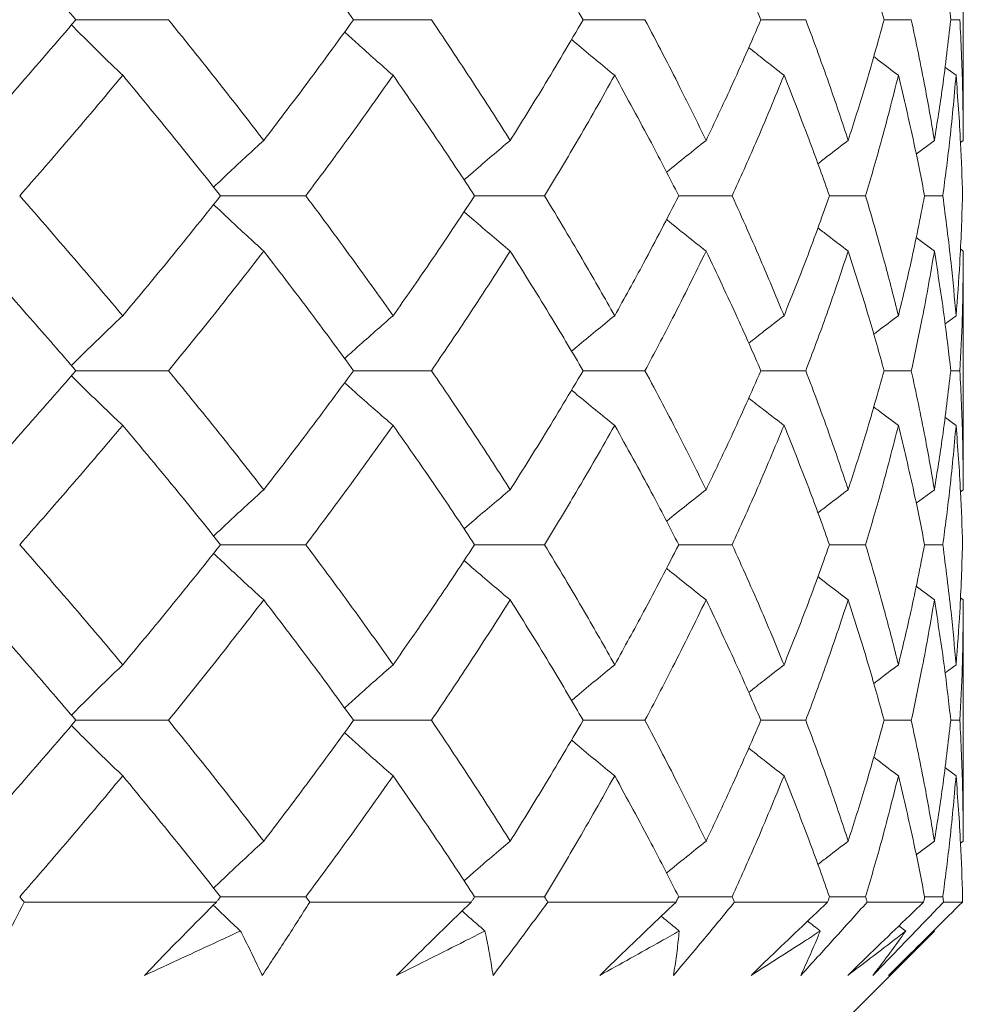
# Model space of a CAD drawing. Header units: inches. Extents: x 1 to 19.9, y 2.6 to 16.1.
# Tile 30 of 70: x 11.886 to 12.079, y 3.917 to 4.119. Entities that reach past the tile are written whole.
import ezdxf

# ---------------------------------------------------------------- set-up
doc = ezdxf.new("R2010")
doc.units = ezdxf.units.IN
doc.header["$MEASUREMENT"] = 0

msp = doc.modelspace()

# ---------------------------------------------------------------- linework, layer by layer
at = {"color": 7, "linetype": 'Continuous', "lineweight": 15}
for p, q in [((12.07933, 4.09429), (12.07933, 4.14382)), ((11.89763, 4.11903), (11.91657, 4.11903)), ((11.95449, 4.11903), (11.97041, 4.11903)), ((12.00149, 4.11903), (12.01414, 4.11903)), ((12.03789, 4.11903), (12.04707, 4.11903)), ((12.06312, 4.11903), (12.06868, 4.11903)), ((12.07677, 4.11903), (12.07863, 4.11903)), ((12.07785, 4.10763), (12.07557, 4.10933)), ((12.07341, 4.09429), (12.06968, 4.0915)), ((12.07933, 4.09429), (12.07876, 4.09387)), ((11.92724, 4.08294), (11.9447, 4.08294)), ((11.97927, 4.08294), (11.99358, 4.08294)), ((12.02106, 4.08294), (12.03199, 4.08294)), ((12.05193, 4.08294), (12.05932, 4.08294)), ((12.07141, 4.08294), (12.07513, 4.08294)), ((12.07341, 4.07161), (12.06965, 4.07441)), ((12.07933, 4.07161), (12.07873, 4.07205)), ((12.07933, 4.02272), (12.07933, 4.07161)), ((12.07785, 4.05837), (12.0756, 4.05671)), ((11.89763, 4.04711), (11.91657, 4.04711)), ((11.95449, 4.04711), (11.97041, 4.04711)), ((12.00149, 4.04711), (12.01414, 4.04711)), ((12.03789, 4.04711), (12.04707, 4.04711)), ((12.06312, 4.04711), (12.06868, 4.04711)), ((12.07677, 4.04711), (12.07863, 4.04711)), ((12.07785, 4.0359), (12.07557, 4.03756)), ((12.07341, 4.02272), (12.06968, 4.01996)), ((12.07933, 4.02272), (12.07876, 4.02231)), ((11.92724, 4.01145), (11.9447, 4.01145)), ((11.97927, 4.01145), (11.99358, 4.01145)), ((12.02106, 4.01145), (12.03199, 4.01145)), ((12.05193, 4.01145), (12.05932, 4.01145)), ((12.07141, 4.01145), (12.07513, 4.01145)), ((12.07341, 4.00014), (12.06965, 4.00294)), ((12.07933, 4.00014), (12.07873, 4.00058)), ((12.07933, 3.95071), (12.07933, 4.00014)), ((12.07785, 3.98684), (12.0756, 3.98517)), ((11.89763, 3.97547), (11.91657, 3.97547)), ((11.95449, 3.97547), (11.97041, 3.97547)), ((12.00149, 3.97547), (12.01414, 3.97547)), ((12.03789, 3.97547), (12.04707, 3.97547)), ((12.06312, 3.97547), (12.06868, 3.97547)), ((12.07677, 3.97547), (12.07863, 3.97547)), ((12.07785, 3.96409), (12.07557, 3.96578)), ((12.07341, 3.95071), (12.06968, 3.94791)), ((12.07933, 3.95071), (12.07876, 3.95029)), ((11.92639, 3.93821), (11.88706, 3.93821)), ((11.92724, 3.9393), (11.9447, 3.9393)), ((11.97857, 3.93821), (11.94551, 3.93821)), ((11.97927, 3.9393), (11.99358, 3.9393)), ((12.02051, 3.93821), (11.99424, 3.93821)), ((12.02106, 3.9393), (12.03199, 3.9393)), ((12.05155, 3.93821), (12.03248, 3.93821)), ((12.05193, 3.9393), (12.05932, 3.9393)), ((12.0712, 3.93821), (12.05964, 3.93821)), ((12.07141, 3.9393), (12.07513, 3.9393)), ((12.07915, 3.93821), (12.07528, 3.93821)), ((11.95433, 3.81321), (12.07341, 3.9323)), ((12.06755, 3.9323), (12.06616, 3.93336)), ((12.07341, 3.9323), (12.07329, 3.9324))]:
    msp.add_line(p, q, dxfattribs=at)
for points, knots in [([(11.87605, 4.14382), (11.88015, 4.13919), (11.88747, 4.13092), (11.89453, 4.12266), (11.89763, 4.11903)], [0, 0, 0, 0, 0.560157, 1, 1, 1, 1]), ([(11.93609, 4.14382), (11.9396, 4.13919), (11.94587, 4.13092), (11.95186, 4.12266), (11.95449, 4.11903)], [0, 0, 0, 0, 0.560157, 1, 1, 1, 1]), ([(11.98656, 4.14382), (11.98943, 4.13919), (11.99455, 4.13092), (11.99937, 4.12266), (12.00149, 4.11903)], [0, 0, 0, 0, 0.560157, 1, 1, 1, 1]), ([(12.02666, 4.14382), (12.02884, 4.13919), (12.03274, 4.13092), (12.03632, 4.12266), (12.03789, 4.11903)], [0, 0, 0, 0, 0.560157, 1, 1, 1, 1]), ([(12.05576, 4.14382), (12.05723, 4.13919), (12.05984, 4.13092), (12.06211, 4.12266), (12.06312, 4.11903)], [0, 0, 0, 0, 0.560157, 1, 1, 1, 1]), ([(12.07341, 4.14382), (12.07413, 4.13919), (12.07542, 4.13092), (12.07635, 4.12266), (12.07677, 4.11903)], [0, 0, 0, 0, 0.560157, 1, 1, 1, 1]), ([(11.89763, 4.11903), (11.89367, 4.1144), (11.88661, 4.10615), (11.87928, 4.09791), (11.87605, 4.09429)], [0, 0, 0, 0, 0.560356, 1, 1, 1, 1]), ([(11.90721, 4.10763), (11.90611, 4.10869), (11.9039, 4.11082), (11.90039, 4.11425), (11.89801, 4.11666), (11.89671, 4.11796)], [0, 0, 0, 0, 0.313104, 0.626208, 1, 1, 1, 1]), ([(11.91657, 4.11903), (11.92029, 4.1144), (11.92692, 4.10615), (11.93329, 4.09791), (11.93609, 4.09429)], [0, 0, 0, 0, 0.560356, 1, 1, 1, 1]), ([(11.95449, 4.11903), (11.95113, 4.1144), (11.94514, 4.10615), (11.93885, 4.09791), (11.93609, 4.09429)], [0, 0, 0, 0, 0.560356, 1, 1, 1, 1]), ([(11.97041, 4.11903), (11.9735, 4.1144), (11.97903, 4.10615), (11.98426, 4.09791), (11.98656, 4.09429)], [0, 0, 0, 0, 0.560356, 1, 1, 1, 1]), ([(12.00149, 4.11903), (11.99879, 4.1144), (11.99396, 4.10615), (11.98882, 4.09791), (11.98656, 4.09429)], [0, 0, 0, 0, 0.560356, 1, 1, 1, 1]), ([(12.01414, 4.11903), (12.01656, 4.1144), (12.02089, 4.10615), (12.0249, 4.09791), (12.02666, 4.09429)], [0, 0, 0, 0, 0.560356, 1, 1, 1, 1]), ([(12.03789, 4.11903), (12.03588, 4.1144), (12.0323, 4.10615), (12.02838, 4.09791), (12.02666, 4.09429)], [0, 0, 0, 0, 0.560356, 1, 1, 1, 1]), ([(12.04707, 4.11903), (12.04878, 4.1144), (12.05184, 4.10615), (12.05457, 4.09791), (12.05576, 4.09429)], [0, 0, 0, 0, 0.560356, 1, 1, 1, 1]), ([(12.06312, 4.11903), (12.06183, 4.1144), (12.05955, 4.10615), (12.05692, 4.09791), (12.05576, 4.09429)], [0, 0, 0, 0, 0.560356, 1, 1, 1, 1]), ([(12.06868, 4.11903), (12.06966, 4.1144), (12.0714, 4.10615), (12.0728, 4.09791), (12.07341, 4.09429)], [0, 0, 0, 0, 0.5603557, 1, 1, 1, 1]), ([(12.07677, 4.11903), (12.07623, 4.1144), (12.07528, 4.10615), (12.07398, 4.09791), (12.07341, 4.09429)], [0, 0, 0, 0, 0.560356, 1, 1, 1, 1]), ([(12.07863, 4.11903), (12.07886, 4.1144), (12.07925, 4.10615), (12.0793, 4.09791), (12.07933, 4.09429)], [0, 0, 0, 0, 0.560356, 1, 1, 1, 1]), ([(11.96257, 4.10763), (11.96136, 4.10869), (11.95894, 4.11082), (11.95563, 4.11378), (11.95355, 4.11569), (11.95265, 4.11652)], [0, 0, 0, 0, 0.363379, 0.726758, 1, 1, 1, 1]), ([(12.00795, 4.10763), (12.00665, 4.10869), (12.00406, 4.11082), (12.00111, 4.11327), (11.99946, 4.11468), (11.9991, 4.11499)], [0, 0, 0, 0, 0.437465, 0.87493, 1, 1, 1, 1]), ([(12.04262, 4.10763), (12.04126, 4.10869), (12.03883, 4.11058), (12.03643, 4.1125), (12.03537, 4.11334)], [0, 0, 0, 0, 0.562516, 1, 1, 1, 1]), ([(12.06604, 4.10763), (12.06463, 4.10869), (12.06293, 4.10997), (12.06125, 4.11126), (12.06097, 4.11148)], [0, 0, 0, 0, 0.830538, 1, 1, 1, 1]), ([(11.90721, 4.10763), (11.90334, 4.10301), (11.89644, 4.09477), (11.88927, 4.08655), (11.88611, 4.08294)], [0, 0, 0, 0, 0.560447, 1, 1, 1, 1]), ([(11.90721, 4.10763), (11.91103, 4.10301), (11.91783, 4.09477), (11.92437, 4.08655), (11.92724, 4.08294)], [0, 0, 0, 0, 0.560447, 1, 1, 1, 1]), ([(11.96257, 4.10763), (11.95931, 4.10301), (11.9535, 4.09477), (11.94739, 4.08655), (11.9447, 4.08294)], [0, 0, 0, 0, 0.560447, 1, 1, 1, 1]), ([(11.96257, 4.10763), (11.96577, 4.10301), (11.97148, 4.09477), (11.97689, 4.08655), (11.97927, 4.08294)], [0, 0, 0, 0, 0.560447, 1, 1, 1, 1]), ([(12.00795, 4.10763), (12.00535, 4.10301), (12.00071, 4.09477), (11.99576, 4.08655), (11.99358, 4.08294)], [0, 0, 0, 0, 0.560447, 1, 1, 1, 1]), ([(12.00795, 4.10763), (12.01048, 4.10301), (12.015, 4.09477), (12.01921, 4.08655), (12.02106, 4.08294)], [0, 0, 0, 0, 0.560447, 1, 1, 1, 1]), ([(12.04262, 4.10763), (12.04072, 4.10301), (12.03734, 4.09477), (12.03362, 4.08655), (12.03199, 4.08294)], [0, 0, 0, 0, 0.560447, 1, 1, 1, 1]), ([(12.04262, 4.10763), (12.04445, 4.10301), (12.04771, 4.09477), (12.05064, 4.08655), (12.05193, 4.08294)], [0, 0, 0, 0, 0.560447, 1, 1, 1, 1]), ([(12.06604, 4.10763), (12.06488, 4.10301), (12.0628, 4.09477), (12.06038, 4.08655), (12.05932, 4.08294)], [0, 0, 0, 0, 0.560447, 1, 1, 1, 1]), ([(12.06604, 4.10763), (12.06714, 4.10301), (12.06909, 4.09477), (12.0707, 4.08655), (12.07141, 4.08294)], [0, 0, 0, 0, 0.560447, 1, 1, 1, 1]), ([(12.07785, 4.10763), (12.07743, 4.10301), (12.07669, 4.09477), (12.07561, 4.08655), (12.07513, 4.08294)], [0, 0, 0, 0, 0.560447, 1, 1, 1, 1]), ([(12.07785, 4.10763), (12.07819, 4.10301), (12.0788, 4.09477), (12.07906, 4.08655), (12.07918, 4.08294)], [0, 0, 0, 0, 0.560447, 1, 1, 1, 1]), ([(11.93609, 4.09429), (11.93493, 4.09323), (11.93261, 4.09111), (11.92918, 4.08792), (11.92693, 4.08577), (11.92582, 4.08471)], [0, 0, 0, 0, 0.336696, 0.673392, 1, 1, 1, 1]), ([(11.98656, 4.09429), (11.9853, 4.09323), (11.98278, 4.09111), (11.97964, 4.08841), (11.97776, 4.08675), (11.97712, 4.08619)], [0, 0, 0, 0, 0.3971507, 0.7943014, 1, 1, 1, 1]), ([(12.02666, 4.09429), (12.02533, 4.09323), (12.02266, 4.0911), (12.01996, 4.08893), (12.0186, 4.08781), (12.01856, 4.08777)], [0, 0, 0, 0, 0.491908, 0.983816, 1, 1, 1, 1]), ([(12.05576, 4.09429), (12.05437, 4.09323), (12.05229, 4.09165), (12.05023, 4.09004), (12.04955, 4.08951)], [0, 0, 0, 0, 0.668838, 1, 1, 1, 1]), ([(11.88611, 4.08294), (11.89012, 4.07834), (11.89728, 4.07014), (11.90418, 4.06196), (11.90721, 4.05837)], [0, 0, 0, 0, 0.560645, 1, 1, 1, 1]), ([(11.92724, 4.08294), (11.92357, 4.07834), (11.91703, 4.07014), (11.91021, 4.06196), (11.90721, 4.05837)], [0, 0, 0, 0, 0.560645, 1, 1, 1, 1]), ([(11.9447, 4.08294), (11.94812, 4.07834), (11.95421, 4.07014), (11.96002, 4.06196), (11.96257, 4.05837)], [0, 0, 0, 0, 0.560645, 1, 1, 1, 1]), ([(11.97927, 4.08294), (11.97623, 4.07834), (11.97081, 4.07014), (11.96509, 4.06196), (11.96257, 4.05837)], [0, 0, 0, 0, 0.560645, 1, 1, 1, 1]), ([(11.99358, 4.08294), (11.99635, 4.07834), (12.00128, 4.07014), (12.00591, 4.06196), (12.00795, 4.05837)], [0, 0, 0, 0, 0.560645, 1, 1, 1, 1]), ([(12.02106, 4.08294), (12.01869, 4.07834), (12.01448, 4.07014), (12.00994, 4.06196), (12.00795, 4.05837)], [0, 0, 0, 0, 0.560645, 1, 1, 1, 1]), ([(12.03199, 4.08294), (12.03406, 4.07834), (12.03776, 4.07014), (12.04114, 4.06196), (12.04262, 4.05837)], [0, 0, 0, 0, 0.560645, 1, 1, 1, 1]), ([(12.05193, 4.08294), (12.05028, 4.07834), (12.04734, 4.07014), (12.04406, 4.06196), (12.04262, 4.05837)], [0, 0, 0, 0, 0.560645, 1, 1, 1, 1]), ([(12.05932, 4.08294), (12.06066, 4.07834), (12.06307, 4.07014), (12.06513, 4.06196), (12.06604, 4.05837)], [0, 0, 0, 0, 0.560645, 1, 1, 1, 1]), ([(12.07141, 4.08294), (12.0705, 4.07834), (12.06887, 4.07014), (12.06691, 4.06196), (12.06604, 4.05837)], [0, 0, 0, 0, 0.560645, 1, 1, 1, 1]), ([(12.07513, 4.08294), (12.07573, 4.07834), (12.0768, 4.07014), (12.07753, 4.06196), (12.07785, 4.05837)], [0, 0, 0, 0, 0.560645, 1, 1, 1, 1]), ([(12.07918, 4.08294), (12.07902, 4.07834), (12.07875, 4.07014), (12.07812, 4.06196), (12.07785, 4.05837)], [0, 0, 0, 0, 0.560645, 1, 1, 1, 1]), ([(11.93609, 4.07161), (11.93493, 4.07267), (11.9326, 4.07478), (11.92917, 4.07796), (11.92692, 4.08011), (11.92582, 4.08117)], [0, 0, 0, 0, 0.3368802, 0.6737604, 1, 1, 1, 1]), ([(11.98656, 4.07161), (11.9853, 4.07267), (11.98278, 4.07478), (11.97963, 4.07748), (11.97775, 4.07913), (11.97711, 4.0797)], [0, 0, 0, 0, 0.397217, 0.794434, 1, 1, 1, 1]), ([(12.02666, 4.07161), (12.02532, 4.07267), (12.02265, 4.07479), (12.01995, 4.07696), (12.01859, 4.07808), (12.01854, 4.07812)], [0, 0, 0, 0, 0.491681, 0.983362, 1, 1, 1, 1]), ([(12.05576, 4.07161), (12.05437, 4.07266), (12.05228, 4.07425), (12.05022, 4.07586), (12.04953, 4.07639)], [0, 0, 0, 0, 0.667665, 1, 1, 1, 1]), ([(11.87605, 4.07161), (11.88015, 4.06702), (11.88746, 4.05884), (11.89453, 4.05069), (11.89763, 4.04711)], [0, 0, 0, 0, 0.560736, 1, 1, 1, 1]), ([(11.93609, 4.07161), (11.93252, 4.06702), (11.92615, 4.05884), (11.91949, 4.05069), (11.91657, 4.04711)], [0, 0, 0, 0, 0.560736, 1, 1, 1, 1]), ([(11.93609, 4.07161), (11.9396, 4.06702), (11.94587, 4.05884), (11.95186, 4.05069), (11.95449, 4.04711)], [0, 0, 0, 0, 0.560736, 1, 1, 1, 1]), ([(11.98656, 4.07161), (11.98362, 4.06702), (11.97839, 4.05884), (11.97284, 4.05069), (11.97041, 4.04711)], [0, 0, 0, 0, 0.560736, 1, 1, 1, 1]), ([(11.98656, 4.07161), (11.98943, 4.06702), (11.99455, 4.05884), (11.99937, 4.05069), (12.00149, 4.04711)], [0, 0, 0, 0, 0.560736, 1, 1, 1, 1]), ([(12.02666, 4.07161), (12.02441, 4.06702), (12.02039, 4.05884), (12.01605, 4.05069), (12.01414, 4.04711)], [0, 0, 0, 0, 0.560736, 1, 1, 1, 1]), ([(12.02666, 4.07161), (12.02884, 4.06702), (12.03274, 4.05884), (12.03632, 4.05069), (12.03789, 4.04711)], [0, 0, 0, 0, 0.560736, 1, 1, 1, 1]), ([(12.05576, 4.07161), (12.05423, 4.06702), (12.0515, 4.05884), (12.04842, 4.05069), (12.04707, 4.04711)], [0, 0, 0, 0, 0.560736, 1, 1, 1, 1]), ([(12.05576, 4.07161), (12.05723, 4.06702), (12.05984, 4.05884), (12.06212, 4.05069), (12.06312, 4.04711)], [0, 0, 0, 0, 0.560736, 1, 1, 1, 1]), ([(12.07341, 4.07161), (12.07262, 4.06702), (12.07121, 4.05884), (12.06945, 4.05069), (12.06868, 4.04711)], [0, 0, 0, 0, 0.560736, 1, 1, 1, 1]), ([(12.07341, 4.07161), (12.07413, 4.06702), (12.07542, 4.05884), (12.07636, 4.05069), (12.07677, 4.04711)], [0, 0, 0, 0, 0.560736, 1, 1, 1, 1]), ([(12.07933, 4.07161), (12.07929, 4.06702), (12.07923, 4.05884), (12.07881, 4.05069), (12.07863, 4.04711)], [0, 0, 0, 0, 0.560736, 1, 1, 1, 1]), ([(11.90721, 4.05837), (11.9061, 4.05731), (11.90389, 4.0552), (11.90038, 4.05181), (11.898, 4.04944), (11.89672, 4.04816)], [0, 0, 0, 0, 0.314579, 0.629159, 1, 1, 1, 1]), ([(11.96257, 4.05837), (11.96136, 4.05731), (11.95893, 4.0552), (11.95562, 4.05228), (11.95354, 4.05039), (11.95266, 4.04959)], [0, 0, 0, 0, 0.3651919, 0.7303838, 1, 1, 1, 1]), ([(12.00795, 4.05837), (12.00665, 4.05731), (12.00404, 4.0552), (12.0011, 4.05278), (11.99946, 4.0514), (11.99911, 4.0511)], [0, 0, 0, 0, 0.439842, 0.879683, 1, 1, 1, 1]), ([(12.04262, 4.05837), (12.04125, 4.05731), (12.03883, 4.05545), (12.03643, 4.05356), (12.03539, 4.05274)], [0, 0, 0, 0, 0.5660369, 1, 1, 1, 1]), ([(12.06604, 4.05837), (12.06463, 4.05731), (12.06294, 4.05606), (12.06126, 4.05478), (12.06099, 4.05457)], [0, 0, 0, 0, 0.837436, 1, 1, 1, 1]), ([(11.89763, 4.04711), (11.89367, 4.04257), (11.8866, 4.03445), (11.87928, 4.02631), (11.87605, 4.02272)], [0, 0, 0, 0, 0.559555, 1, 1, 1, 1]), ([(11.91657, 4.04711), (11.92028, 4.04257), (11.92693, 4.03445), (11.93329, 4.02631), (11.93609, 4.02272)], [0, 0, 0, 0, 0.559555, 1, 1, 1, 1]), ([(11.95449, 4.04711), (11.95113, 4.04257), (11.94513, 4.03445), (11.93886, 4.02631), (11.93609, 4.02272)], [0, 0, 0, 0, 0.559555, 1, 1, 1, 1]), ([(11.97041, 4.04711), (11.9735, 4.04257), (11.97903, 4.03445), (11.98426, 4.02631), (11.98656, 4.02272)], [0, 0, 0, 0, 0.559555, 1, 1, 1, 1]), ([(12.00149, 4.04711), (11.99879, 4.04257), (11.99395, 4.03445), (11.98882, 4.02631), (11.98656, 4.02272)], [0, 0, 0, 0, 0.559555, 1, 1, 1, 1]), ([(12.01414, 4.04711), (12.01656, 4.04257), (12.02089, 4.03445), (12.0249, 4.02631), (12.02666, 4.02272)], [0, 0, 0, 0, 0.559555, 1, 1, 1, 1]), ([(12.03789, 4.04711), (12.03588, 4.04257), (12.03229, 4.03445), (12.02838, 4.02631), (12.02666, 4.02272)], [0, 0, 0, 0, 0.559555, 1, 1, 1, 1]), ([(12.04707, 4.04711), (12.04878, 4.04257), (12.05184, 4.03445), (12.05457, 4.02631), (12.05576, 4.02272)], [0, 0, 0, 0, 0.559555, 1, 1, 1, 1]), ([(12.06312, 4.04711), (12.06183, 4.04257), (12.05954, 4.03445), (12.05692, 4.02631), (12.05576, 4.02272)], [0, 0, 0, 0, 0.559555, 1, 1, 1, 1]), ([(12.06868, 4.04711), (12.06966, 4.04257), (12.0714, 4.03445), (12.0728, 4.02631), (12.07341, 4.02272)], [0, 0, 0, 0, 0.559555, 1, 1, 1, 1]), ([(12.07677, 4.04711), (12.07623, 4.04257), (12.07528, 4.03445), (12.07398, 4.02631), (12.07341, 4.02272)], [0, 0, 0, 0, 0.559555, 1, 1, 1, 1]), ([(12.07863, 4.04711), (12.07886, 4.04257), (12.07925, 4.03445), (12.0793, 4.02631), (12.07933, 4.02272)], [0, 0, 0, 0, 0.559555, 1, 1, 1, 1]), ([(11.90721, 4.0359), (11.9061, 4.03695), (11.90388, 4.03905), (11.90037, 4.04243), (11.898, 4.04479), (11.89671, 4.04607)], [0, 0, 0, 0, 0.314918, 0.629837, 1, 1, 1, 1]), ([(11.96257, 4.0359), (11.96136, 4.03695), (11.95892, 4.03905), (11.95561, 4.04196), (11.95353, 4.04384), (11.95265, 4.04464)], [0, 0, 0, 0, 0.36548, 0.73096, 1, 1, 1, 1]), ([(12.00795, 4.0359), (12.00664, 4.03695), (12.00403, 4.03905), (12.00108, 4.04146), (11.99945, 4.04284), (11.9991, 4.04314)], [0, 0, 0, 0, 0.439991, 0.879984, 1, 1, 1, 1]), ([(12.04262, 4.0359), (12.04125, 4.03695), (12.03882, 4.0388), (12.03642, 4.04069), (12.03537, 4.04151)], [0, 0, 0, 0, 0.565768, 1, 1, 1, 1]), ([(12.06604, 4.0359), (12.06462, 4.03694), (12.06293, 4.0382), (12.06124, 4.03948), (12.06097, 4.03969)], [0, 0, 0, 0, 0.835367, 1, 1, 1, 1]), ([(11.90721, 4.0359), (11.90335, 4.03135), (11.89643, 4.02321), (11.88927, 4.01505), (11.88611, 4.01145)], [0, 0, 0, 0, 0.559215, 1, 1, 1, 1]), ([(11.90721, 4.0359), (11.91102, 4.03135), (11.91784, 4.02321), (11.92436, 4.01505), (11.92724, 4.01145)], [0, 0, 0, 0, 0.559215, 1, 1, 1, 1]), ([(11.96257, 4.0359), (11.95932, 4.03135), (11.95349, 4.02321), (11.94739, 4.01505), (11.9447, 4.01145)], [0, 0, 0, 0, 0.559215, 1, 1, 1, 1]), ([(11.96257, 4.0359), (11.96577, 4.03135), (11.97148, 4.02321), (11.97689, 4.01505), (11.97927, 4.01145)], [0, 0, 0, 0, 0.559215, 1, 1, 1, 1]), ([(12.00795, 4.0359), (12.00535, 4.03135), (12.00071, 4.02321), (11.99576, 4.01505), (11.99358, 4.01145)], [0, 0, 0, 0, 0.559215, 1, 1, 1, 1]), ([(12.00795, 4.0359), (12.01048, 4.03135), (12.015, 4.02321), (12.0192, 4.01505), (12.02106, 4.01145)], [0, 0, 0, 0, 0.559215, 1, 1, 1, 1]), ([(12.04262, 4.0359), (12.04072, 4.03135), (12.03734, 4.02321), (12.03363, 4.01505), (12.03199, 4.01145)], [0, 0, 0, 0, 0.559215, 1, 1, 1, 1]), ([(12.04262, 4.0359), (12.04445, 4.03135), (12.04771, 4.02321), (12.05064, 4.01505), (12.05193, 4.01145)], [0, 0, 0, 0, 0.559215, 1, 1, 1, 1]), ([(12.06604, 4.0359), (12.06488, 4.03135), (12.0628, 4.02321), (12.06038, 4.01505), (12.05932, 4.01145)], [0, 0, 0, 0, 0.559215, 1, 1, 1, 1]), ([(12.06604, 4.0359), (12.06714, 4.03135), (12.06909, 4.02321), (12.0707, 4.01505), (12.07141, 4.01145)], [0, 0, 0, 0, 0.559215, 1, 1, 1, 1]), ([(12.07785, 4.0359), (12.07743, 4.03135), (12.07669, 4.02321), (12.07561, 4.01505), (12.07513, 4.01145)], [0, 0, 0, 0, 0.559215, 1, 1, 1, 1]), ([(12.07785, 4.0359), (12.07819, 4.03135), (12.0788, 4.02321), (12.07906, 4.01505), (12.07918, 4.01145)], [0, 0, 0, 0, 0.559215, 1, 1, 1, 1]), ([(11.93609, 4.02272), (11.93493, 4.02167), (11.9326, 4.01956), (11.92917, 4.0164), (11.92692, 4.01426), (11.92582, 4.01321)], [0, 0, 0, 0, 0.337529, 0.675058, 1, 1, 1, 1]), ([(11.98656, 4.02272), (11.9853, 4.02167), (11.98277, 4.01956), (11.97962, 4.01688), (11.97775, 4.01524), (11.97711, 4.01468)], [0, 0, 0, 0, 0.3981379, 0.7962759, 1, 1, 1, 1]), ([(12.02666, 4.02272), (12.02532, 4.02167), (12.02265, 4.01956), (12.01994, 4.0174), (12.01859, 4.01628), (12.01855, 4.01625)], [0, 0, 0, 0, 0.493162, 0.986324, 1, 1, 1, 1]), ([(12.05576, 4.02272), (12.05437, 4.02167), (12.05229, 4.0201), (12.05023, 4.0185), (12.04955, 4.01798)], [0, 0, 0, 0, 0.670617, 1, 1, 1, 1]), ([(11.88611, 4.01145), (11.89012, 4.00686), (11.89729, 3.99867), (11.90418, 3.99046), (11.90721, 3.98684)], [0, 0, 0, 0, 0.559413, 1, 1, 1, 1]), ([(11.92724, 4.01145), (11.92358, 4.00686), (11.91703, 3.99867), (11.91021, 3.99046), (11.90721, 3.98684)], [0, 0, 0, 0, 0.559413, 1, 1, 1, 1]), ([(11.9447, 4.01145), (11.94811, 4.00686), (11.95421, 3.99867), (11.96002, 3.99046), (11.96257, 3.98684)], [0, 0, 0, 0, 0.559413, 1, 1, 1, 1]), ([(11.97927, 4.01145), (11.97624, 4.00686), (11.97081, 3.99867), (11.96509, 3.99046), (11.96257, 3.98684)], [0, 0, 0, 0, 0.559413, 1, 1, 1, 1]), ([(11.99358, 4.01145), (11.99635, 4.00686), (12.00129, 3.99867), (12.00591, 3.99046), (12.00795, 3.98684)], [0, 0, 0, 0, 0.559413, 1, 1, 1, 1]), ([(12.02106, 4.01145), (12.01869, 4.00686), (12.01447, 3.99867), (12.00994, 3.99046), (12.00795, 3.98684)], [0, 0, 0, 0, 0.559413, 1, 1, 1, 1]), ([(12.03199, 4.01145), (12.03406, 4.00686), (12.03777, 3.99867), (12.04113, 3.99046), (12.04262, 3.98684)], [0, 0, 0, 0, 0.559413, 1, 1, 1, 1]), ([(12.05193, 4.01145), (12.05028, 4.00686), (12.04733, 3.99867), (12.04406, 3.99046), (12.04262, 3.98684)], [0, 0, 0, 0, 0.559413, 1, 1, 1, 1]), ([(12.05932, 4.01145), (12.06066, 4.00686), (12.06307, 3.99867), (12.06513, 3.99046), (12.06604, 3.98684)], [0, 0, 0, 0, 0.559413, 1, 1, 1, 1]), ([(12.07141, 4.01145), (12.0705, 4.00686), (12.06887, 3.99867), (12.06691, 3.99046), (12.06604, 3.98684)], [0, 0, 0, 0, 0.559413, 1, 1, 1, 1]), ([(12.07513, 4.01145), (12.07573, 4.00686), (12.0768, 3.99867), (12.07753, 3.99046), (12.07785, 3.98684)], [0, 0, 0, 0, 0.559413, 1, 1, 1, 1]), ([(12.07918, 4.01145), (12.07902, 4.00686), (12.07875, 3.99867), (12.07812, 3.99046), (12.07785, 3.98684)], [0, 0, 0, 0, 0.559413, 1, 1, 1, 1]), ([(11.93609, 4.00014), (11.93493, 4.0012), (11.9326, 4.00331), (11.92918, 4.00649), (11.92692, 4.00863), (11.92582, 4.00968)], [0, 0, 0, 0, 0.337093, 0.674187, 1, 1, 1, 1]), ([(11.98656, 4.00014), (11.9853, 4.0012), (11.98278, 4.00331), (11.97963, 4.006), (11.97775, 4.00765), (11.97711, 4.00821)], [0, 0, 0, 0, 0.397477, 0.794954, 1, 1, 1, 1]), ([(12.02666, 4.00014), (12.02532, 4.0012), (12.02265, 4.00332), (12.01995, 4.00548), (12.01859, 4.0066), (12.01855, 4.00664)], [0, 0, 0, 0, 0.491987, 0.983974, 1, 1, 1, 1]), ([(12.05576, 4.00014), (12.05437, 4.00119), (12.05229, 4.00278), (12.05022, 4.00438), (12.04953, 4.00492)], [0, 0, 0, 0, 0.668034, 1, 1, 1, 1]), ([(11.87605, 4.00014), (11.88015, 3.99554), (11.88747, 3.98733), (11.89452, 3.9791), (11.89763, 3.97547)], [0, 0, 0, 0, 0.559504, 1, 1, 1, 1]), ([(11.93609, 4.00014), (11.93252, 3.99554), (11.92614, 3.98733), (11.91949, 3.9791), (11.91657, 3.97547)], [0, 0, 0, 0, 0.559504, 1, 1, 1, 1]), ([(11.93609, 4.00014), (11.9396, 3.99554), (11.94587, 3.98733), (11.95186, 3.9791), (11.95449, 3.97547)], [0, 0, 0, 0, 0.559504, 1, 1, 1, 1]), ([(11.98656, 4.00014), (11.98362, 3.99554), (11.97838, 3.98733), (11.97285, 3.9791), (11.97041, 3.97547)], [0, 0, 0, 0, 0.5595044, 1, 1, 1, 1]), ([(11.98656, 4.00014), (11.98943, 3.99554), (11.99456, 3.98733), (11.99937, 3.9791), (12.00149, 3.97547)], [0, 0, 0, 0, 0.559504, 1, 1, 1, 1]), ([(12.02666, 4.00014), (12.02441, 3.99554), (12.02039, 3.98733), (12.01605, 3.9791), (12.01414, 3.97547)], [0, 0, 0, 0, 0.559504, 1, 1, 1, 1]), ([(12.02666, 4.00014), (12.02884, 3.99554), (12.03274, 3.98733), (12.03632, 3.9791), (12.03789, 3.97547)], [0, 0, 0, 0, 0.559504, 1, 1, 1, 1]), ([(12.05576, 4.00014), (12.05423, 3.99554), (12.05149, 3.98733), (12.04842, 3.9791), (12.04707, 3.97547)], [0, 0, 0, 0, 0.559504, 1, 1, 1, 1]), ([(12.05576, 4.00014), (12.05723, 3.99554), (12.05984, 3.98733), (12.06211, 3.9791), (12.06312, 3.97547)], [0, 0, 0, 0, 0.559504, 1, 1, 1, 1]), ([(12.07341, 4.00014), (12.07262, 3.99554), (12.07121, 3.98733), (12.06945, 3.9791), (12.06868, 3.97547)], [0, 0, 0, 0, 0.559504, 1, 1, 1, 1]), ([(12.07341, 4.00014), (12.07413, 3.99554), (12.07542, 3.98733), (12.07635, 3.9791), (12.07677, 3.97547)], [0, 0, 0, 0, 0.559504, 1, 1, 1, 1]), ([(12.07933, 4.00014), (12.07929, 3.99554), (12.07923, 3.98733), (12.07881, 3.9791), (12.07863, 3.97547)], [0, 0, 0, 0, 0.559504, 1, 1, 1, 1]), ([(11.90721, 3.98684), (11.90611, 3.98578), (11.90389, 3.98366), (11.90039, 3.98023), (11.89801, 3.97784), (11.89672, 3.97653)], [0, 0, 0, 0, 0.313439, 0.626878, 1, 1, 1, 1]), ([(11.96257, 3.98684), (11.96136, 3.98578), (11.95894, 3.98366), (11.95563, 3.98071), (11.95355, 3.9788), (11.95265, 3.97798)], [0, 0, 0, 0, 0.3638753, 0.7277508, 1, 1, 1, 1]), ([(12.00795, 3.98684), (12.00665, 3.98578), (12.00405, 3.98366), (12.00111, 3.98121), (11.99947, 3.97981), (11.99911, 3.97951)], [0, 0, 0, 0, 0.438284, 0.876569, 1, 1, 1, 1]), ([(12.04262, 3.98684), (12.04125, 3.98578), (12.03883, 3.9839), (12.03643, 3.98199), (12.03539, 3.98116)], [0, 0, 0, 0, 0.564106, 1, 1, 1, 1]), ([(12.06604, 3.98684), (12.06463, 3.98578), (12.06294, 3.98451), (12.06126, 3.98323), (12.06099, 3.98301)], [0, 0, 0, 0, 0.834736, 1, 1, 1, 1]), ([(11.89763, 3.97547), (11.89367, 3.97086), (11.8866, 3.96261), (11.87928, 3.95435), (11.87605, 3.95071)], [0, 0, 0, 0, 0.559703, 1, 1, 1, 1]), ([(11.91657, 3.97547), (11.92028, 3.97086), (11.92693, 3.96261), (11.93329, 3.95435), (11.93609, 3.95071)], [0, 0, 0, 0, 0.559703, 1, 1, 1, 1]), ([(11.95449, 3.97547), (11.95113, 3.97086), (11.94513, 3.96261), (11.93885, 3.95435), (11.93609, 3.95071)], [0, 0, 0, 0, 0.559703, 1, 1, 1, 1]), ([(11.97041, 3.97547), (11.9735, 3.97086), (11.97903, 3.96261), (11.98426, 3.95435), (11.98656, 3.95071)], [0, 0, 0, 0, 0.559703, 1, 1, 1, 1]), ([(12.00149, 3.97547), (11.99879, 3.97086), (11.99395, 3.96261), (11.98882, 3.95435), (11.98656, 3.95071)], [0, 0, 0, 0, 0.559703, 1, 1, 1, 1]), ([(12.01414, 3.97547), (12.01656, 3.97086), (12.02089, 3.96261), (12.0249, 3.95435), (12.02666, 3.95071)], [0, 0, 0, 0, 0.559703, 1, 1, 1, 1]), ([(12.03789, 3.97547), (12.03588, 3.97086), (12.03229, 3.96261), (12.02838, 3.95435), (12.02666, 3.95071)], [0, 0, 0, 0, 0.559703, 1, 1, 1, 1]), ([(12.04707, 3.97547), (12.04878, 3.97086), (12.05184, 3.96261), (12.05457, 3.95435), (12.05576, 3.95071)], [0, 0, 0, 0, 0.559703, 1, 1, 1, 1]), ([(12.06312, 3.97547), (12.06183, 3.97086), (12.05955, 3.96261), (12.05692, 3.95435), (12.05576, 3.95071)], [0, 0, 0, 0, 0.559703, 1, 1, 1, 1]), ([(12.06868, 3.97547), (12.06966, 3.97086), (12.0714, 3.96261), (12.0728, 3.95435), (12.07341, 3.95071)], [0, 0, 0, 0, 0.559703, 1, 1, 1, 1]), ([(12.07677, 3.97547), (12.07623, 3.97086), (12.07528, 3.96261), (12.07398, 3.95435), (12.07341, 3.95071)], [0, 0, 0, 0, 0.559703, 1, 1, 1, 1]), ([(12.07863, 3.97547), (12.07886, 3.97086), (12.07925, 3.96261), (12.0793, 3.95435), (12.07933, 3.95071)], [0, 0, 0, 0, 0.559703, 1, 1, 1, 1]), ([(11.90721, 3.96409), (11.90611, 3.96515), (11.9039, 3.96727), (11.90039, 3.97071), (11.89801, 3.97311), (11.89671, 3.97441)], [0, 0, 0, 0, 0.313206, 0.626411, 1, 1, 1, 1]), ([(11.96257, 3.96409), (11.96136, 3.96515), (11.95894, 3.96727), (11.95563, 3.97023), (11.95355, 3.97214), (11.95265, 3.97296)], [0, 0, 0, 0, 0.3635036, 0.7270073, 1, 1, 1, 1]), ([(12.00795, 3.96409), (12.00665, 3.96515), (12.00406, 3.96727), (12.00111, 3.96973), (11.99947, 3.97113), (11.9991, 3.97144)], [0, 0, 0, 0, 0.437615, 0.875229, 1, 1, 1, 1]), ([(12.04262, 3.96409), (12.04126, 3.96515), (12.03883, 3.96703), (12.03643, 3.96895), (12.03538, 3.96979)], [0, 0, 0, 0, 0.562692, 1, 1, 1, 1]), ([(12.06604, 3.96409), (12.06463, 3.96515), (12.06293, 3.96642), (12.06125, 3.96772), (12.06097, 3.96794)], [0, 0, 0, 0, 0.83075, 1, 1, 1, 1]), ([(11.90721, 3.96409), (11.90334, 3.95946), (11.89644, 3.9512), (11.88927, 3.94294), (11.88611, 3.9393)], [0, 0, 0, 0, 0.559794, 1, 1, 1, 1]), ([(11.90721, 3.96409), (11.91102, 3.95946), (11.91783, 3.9512), (11.92436, 3.94294), (11.92724, 3.9393)], [0, 0, 0, 0, 0.559794, 1, 1, 1, 1]), ([(11.96257, 3.96409), (11.95932, 3.95946), (11.95349, 3.9512), (11.94739, 3.94294), (11.9447, 3.9393)], [0, 0, 0, 0, 0.559794, 1, 1, 1, 1]), ([(11.96257, 3.96409), (11.96577, 3.95946), (11.97148, 3.9512), (11.97689, 3.94294), (11.97927, 3.9393)], [0, 0, 0, 0, 0.559794, 1, 1, 1, 1]), ([(12.00795, 3.96409), (12.00535, 3.95946), (12.00071, 3.9512), (11.99576, 3.94294), (11.99358, 3.9393)], [0, 0, 0, 0, 0.559794, 1, 1, 1, 1]), ([(12.00795, 3.96409), (12.01048, 3.95946), (12.015, 3.9512), (12.0192, 3.94294), (12.02106, 3.9393)], [0, 0, 0, 0, 0.559794, 1, 1, 1, 1]), ([(12.04262, 3.96409), (12.04072, 3.95946), (12.03734, 3.9512), (12.03362, 3.94294), (12.03199, 3.9393)], [0, 0, 0, 0, 0.559794, 1, 1, 1, 1]), ([(12.04262, 3.96409), (12.04445, 3.95946), (12.04771, 3.9512), (12.05064, 3.94294), (12.05193, 3.9393)], [0, 0, 0, 0, 0.559794, 1, 1, 1, 1]), ([(12.06604, 3.96409), (12.06488, 3.95946), (12.0628, 3.9512), (12.06038, 3.94294), (12.05932, 3.9393)], [0, 0, 0, 0, 0.559794, 1, 1, 1, 1]), ([(12.06604, 3.96409), (12.06714, 3.95946), (12.06909, 3.9512), (12.0707, 3.94294), (12.07141, 3.9393)], [0, 0, 0, 0, 0.559794, 1, 1, 1, 1]), ([(12.07785, 3.96409), (12.07743, 3.95946), (12.07669, 3.9512), (12.07561, 3.94294), (12.07513, 3.9393)], [0, 0, 0, 0, 0.559794, 1, 1, 1, 1]), ([(12.07785, 3.96409), (12.07819, 3.95946), (12.0788, 3.9512), (12.07906, 3.94294), (12.07918, 3.9393)], [0, 0, 0, 0, 0.559794, 1, 1, 1, 1]), ([(11.93609, 3.95071), (11.93493, 3.94965), (11.93261, 3.94752), (11.92918, 3.94432), (11.92693, 3.94216), (11.92582, 3.94109)], [0, 0, 0, 0, 0.336048, 0.672096, 1, 1, 1, 1]), ([(11.98656, 3.95071), (11.9853, 3.94965), (11.98279, 3.94752), (11.97964, 3.94481), (11.97776, 3.94314), (11.97711, 3.94257)], [0, 0, 0, 0, 0.396395, 0.792789, 1, 1, 1, 1]), ([(12.02666, 3.95071), (12.02533, 3.94965), (12.02266, 3.94752), (12.01996, 3.94534), (12.0186, 3.9442), (12.01855, 3.94416)], [0, 0, 0, 0, 0.490998, 0.981997, 1, 1, 1, 1]), ([(12.05576, 3.95071), (12.05438, 3.94965), (12.05229, 3.94806), (12.05023, 3.94645), (12.04955, 3.94591)], [0, 0, 0, 0, 0.667652, 1, 1, 1, 1]), ([(11.88706, 3.93821), (11.88576, 3.93572), (11.8838, 3.93199), (11.88106, 3.92698), (11.87965, 3.92447), (11.87895, 3.92321)], [0, 0, 0, 0, 0.49985, 0.749906, 1, 1, 1, 1]), ([(11.88611, 3.9393), (11.88629, 3.9391), (11.88661, 3.93874), (11.88692, 3.93837), (11.88706, 3.93821)], [0, 0, 0, 0, 0.559995, 1, 1, 1, 1]), ([(11.91167, 3.92321), (11.91288, 3.92447), (11.9159, 3.92761), (11.9208, 3.93261), (11.92452, 3.93635), (11.92639, 3.93821)], [0, 0, 0, 0, 0.249909, 0.624893, 1, 1, 1, 1]), ([(11.92724, 3.9393), (11.92708, 3.9391), (11.9268, 3.93874), (11.92651, 3.93837), (11.92639, 3.93821)], [0, 0, 0, 0, 0.559995, 1, 1, 1, 1]), ([(11.94551, 3.93821), (11.94393, 3.93572), (11.94156, 3.93199), (11.93829, 3.92698), (11.93661, 3.92447), (11.93577, 3.92321)], [0, 0, 0, 0, 0.49985, 0.749906, 1, 1, 1, 1]), ([(11.9447, 3.9393), (11.94485, 3.9391), (11.94512, 3.93874), (11.94539, 3.93837), (11.94551, 3.93821)], [0, 0, 0, 0, 0.559995, 1, 1, 1, 1]), ([(11.96329, 3.92321), (11.96455, 3.92447), (11.9677, 3.92761), (11.97278, 3.93261), (11.97664, 3.93635), (11.97857, 3.93821)], [0, 0, 0, 0, 0.249909, 0.624893, 1, 1, 1, 1]), ([(11.97927, 3.9393), (11.97914, 3.9391), (11.97891, 3.93874), (11.97867, 3.93837), (11.97857, 3.93821)], [0, 0, 0, 0, 0.559995, 1, 1, 1, 1]), ([(11.99424, 3.93821), (11.99241, 3.93572), (11.98967, 3.93199), (11.98591, 3.92698), (11.98399, 3.92447), (11.98304, 3.92321)], [0, 0, 0, 0, 0.4998502, 0.7499064, 1, 1, 1, 1]), ([(11.99358, 3.9393), (11.99371, 3.9391), (11.99392, 3.93874), (11.99414, 3.93837), (11.99424, 3.93821)], [0, 0, 0, 0, 0.559995, 1, 1, 1, 1]), ([(12.0049, 3.92321), (12.00619, 3.92447), (12.00942, 3.92761), (12.01462, 3.93261), (12.01854, 3.93635), (12.02051, 3.93821)], [0, 0, 0, 0, 0.2499089, 0.6248931, 1, 1, 1, 1]), ([(12.03248, 3.93821), (12.03043, 3.93572), (12.02736, 3.93199), (12.02317, 3.92698), (12.02105, 3.92447), (12.01999, 3.92321)], [0, 0, 0, 0, 0.49985, 0.749906, 1, 1, 1, 1]), ([(12.02106, 3.9393), (12.02095, 3.9391), (12.02077, 3.93874), (12.02059, 3.93837), (12.02051, 3.93821)], [0, 0, 0, 0, 0.559995, 1, 1, 1, 1]), ([(12.03199, 3.9393), (12.03208, 3.9391), (12.03225, 3.93874), (12.03241, 3.93837), (12.03248, 3.93821)], [0, 0, 0, 0, 0.559995, 1, 1, 1, 1]), ([(12.03586, 3.92321), (12.03716, 3.92447), (12.04042, 3.92761), (12.04565, 3.93261), (12.04958, 3.93635), (12.05155, 3.93821)], [0, 0, 0, 0, 0.249909, 0.624893, 1, 1, 1, 1]), ([(12.05964, 3.93821), (12.0574, 3.93572), (12.05404, 3.93199), (12.0495, 3.92698), (12.0472, 3.92447), (12.04606, 3.92321)], [0, 0, 0, 0, 0.49985, 0.749906, 1, 1, 1, 1]), ([(12.05193, 3.9393), (12.05186, 3.9391), (12.05173, 3.93874), (12.0516, 3.93837), (12.05155, 3.93821)], [0, 0, 0, 0, 0.559995, 1, 1, 1, 1]), ([(12.05568, 3.92321), (12.05697, 3.92447), (12.06021, 3.92761), (12.06538, 3.93261), (12.06926, 3.93635), (12.0712, 3.93821)], [0, 0, 0, 0, 0.249909, 0.624893, 1, 1, 1, 1]), ([(12.05932, 3.9393), (12.05938, 3.9391), (12.05948, 3.93874), (12.05959, 3.93837), (12.05964, 3.93821)], [0, 0, 0, 0, 0.559995, 1, 1, 1, 1]), ([(12.07528, 3.93821), (12.07288, 3.93572), (12.06929, 3.93199), (12.06446, 3.92698), (12.06203, 3.92447), (12.06082, 3.92321)], [0, 0, 0, 0, 0.49985, 0.749906, 1, 1, 1, 1]), ([(12.06404, 3.92321), (12.0653, 3.92447), (12.06846, 3.92761), (12.07351, 3.93261), (12.07727, 3.93635), (12.07915, 3.93821)], [0, 0, 0, 0, 0.249909, 0.624893, 1, 1, 1, 1]), ([(12.07141, 3.9393), (12.07137, 3.9391), (12.0713, 3.93874), (12.07123, 3.93837), (12.0712, 3.93821)], [0, 0, 0, 0, 0.559995, 1, 1, 1, 1]), ([(12.07513, 3.9393), (12.07516, 3.9391), (12.07521, 3.93874), (12.07526, 3.93837), (12.07528, 3.93821)], [0, 0, 0, 0, 0.559995, 1, 1, 1, 1]), ([(12.07918, 3.9393), (12.07917, 3.9391), (12.07917, 3.93874), (12.07916, 3.93837), (12.07915, 3.93821)], [0, 0, 0, 0, 0.559995, 1, 1, 1, 1]), ([(11.93131, 3.9323), (11.93059, 3.93297), (11.92873, 3.93471), (11.92689, 3.93649), (11.92575, 3.93758)], [0, 0, 0, 0, 0.384164, 1, 1, 1, 1]), ([(11.98138, 3.9323), (11.9806, 3.93297), (11.97903, 3.93432), (11.97748, 3.9357), (11.9767, 3.9364)], [0, 0, 0, 0, 0.494173, 1, 1, 1, 1]), ([(12.02116, 3.9323), (12.02034, 3.93297), (12.01911, 3.93397), (12.01789, 3.93499), (12.01748, 3.93533)], [0, 0, 0, 0, 0.667391, 1, 1, 1, 1]), ([(12.05004, 3.9323), (12.04918, 3.93297), (12.04832, 3.93364), (12.04746, 3.93432), (12.04746, 3.93433)], [0, 0, 0, 0, 0.9946791, 1, 1, 1, 1]), ([(11.93131, 3.9323), (11.9298, 3.9316), (11.9233, 3.92857), (11.91672, 3.92554), (11.91167, 3.92321)], [0, 0, 0, 0, 0.231715, 1, 1, 1, 1]), ([(11.93577, 3.92321), (11.93515, 3.92455), (11.9339, 3.92721), (11.93238, 3.93024), (11.93149, 3.93194), (11.93131, 3.9323)], [0, 0, 0, 0, 0.440572, 0.881144, 1, 1, 1, 1]), ([(11.98138, 3.9323), (11.97999, 3.9316), (11.97401, 3.92857), (11.96795, 3.92554), (11.96329, 3.92321)], [0, 0, 0, 0, 0.231715, 1, 1, 1, 1]), ([(11.98304, 3.92321), (11.98283, 3.92455), (11.9824, 3.92721), (11.98181, 3.93024), (11.98145, 3.93194), (11.98138, 3.9323)], [0, 0, 0, 0, 0.440572, 0.881144, 1, 1, 1, 1]), ([(12.02116, 3.9323), (12.01992, 3.9316), (12.01456, 3.92857), (12.0091, 3.92554), (12.0049, 3.92321)], [0, 0, 0, 0, 0.231715, 1, 1, 1, 1]), ([(12.01999, 3.92321), (12.0202, 3.92455), (12.02061, 3.92721), (12.02096, 3.93024), (12.02113, 3.93194), (12.02116, 3.9323)], [0, 0, 0, 0, 0.440572, 0.881144, 1, 1, 1, 1]), ([(12.05004, 3.9323), (12.04896, 3.9316), (12.0443, 3.92857), (12.03953, 3.92554), (12.03586, 3.92321)], [0, 0, 0, 0, 0.231715, 1, 1, 1, 1]), ([(12.04606, 3.92321), (12.04667, 3.92455), (12.04791, 3.92721), (12.0492, 3.93024), (12.04989, 3.93194), (12.05004, 3.9323)], [0, 0, 0, 0, 0.440572, 0.881144, 1, 1, 1, 1]), ([(12.06755, 3.9323), (12.06665, 3.9316), (12.06277, 3.92857), (12.05876, 3.92554), (12.05568, 3.92321)], [0, 0, 0, 0, 0.231715, 1, 1, 1, 1]), ([(12.06082, 3.92321), (12.06184, 3.92455), (12.06388, 3.92721), (12.06609, 3.93024), (12.06729, 3.93194), (12.06755, 3.9323)], [0, 0, 0, 0, 0.440572, 0.881144, 1, 1, 1, 1]), ([(12.07341, 3.9323), (12.07271, 3.9316), (12.06967, 3.92857), (12.06648, 3.92554), (12.06404, 3.92321)], [0, 0, 0, 0, 0.2317154, 1, 1, 1, 1])]:
    msp.add_open_spline(points, degree=3, knots=knots, dxfattribs=at)

doc.saveas('drawing.dxf')
